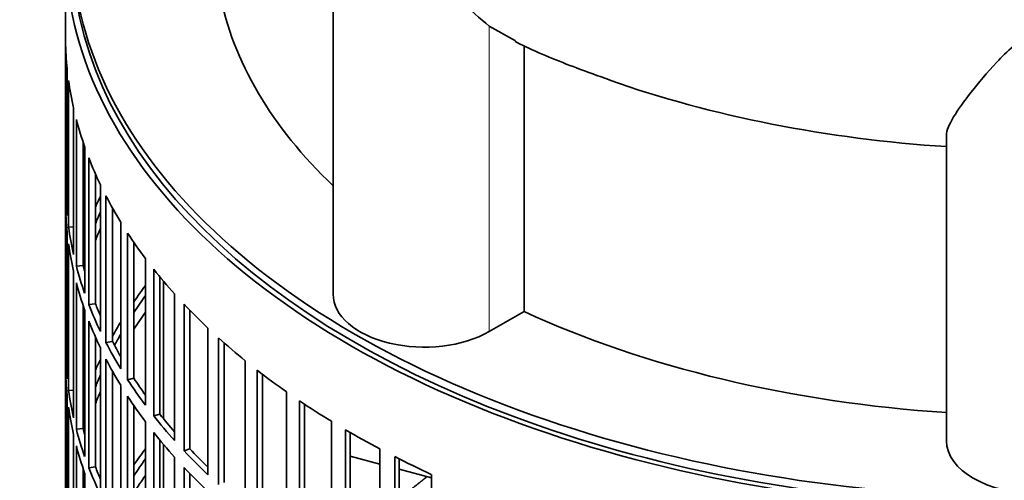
# Model space of a CAD drawing. Header units: millimetres. Extents: x 468 to 1360, y -1443 to 1457.
# Tile 6 of 29: x 1060 to 1206, y -1128 to -1060. Entities that reach past the tile are written whole.
import ezdxf

# ---------------------------------------------------------------- set-up
doc = ezdxf.new("R2010")
doc.units = ezdxf.units.MM
for name, color, linetype in [('VSI344-454_FILTR', 7, 'Continuous'), ('VSI344-454_SUPPO', 7, 'Continuous'), ('VSI454_DIFFUSORE', 7, 'Continuous')]:
    doc.layers.add(name, color=color, linetype=linetype)

# ---------------------------------------------------------------- blocks, each defined once
blk = doc.blocks.new('SE4')
at = {"layer": 'VSI344-454_FILTR', "color": 7, "linetype": 'Continuous', "lineweight": 35}
for p, q in [((1067.06, -1049.55), (1067.06, -1289.6)), ((1067.07, -1084.91), (1067.07, -1063.28)), ((1067.32, -1088.97), (1067.32, -1067.33)), ((1067.52, -1090.69), (1067.52, -1069.05)), ((1068.26, -1094.73), (1068.26, -1073.09)), ((1068.67, -1096.43), (1068.67, -1074.8)), ((1069.66, -1096.33), (1069.66, -1078.1)), ((1069.9, -1100.43), (1069.9, -1078.8)), ((1070.52, -1102.12), (1070.52, -1080.48)), ((1071.49, -1101.98), (1071.49, -1082.83)), ((1067.32, -1084.91), (1067.07, -1084.91)), ((1072.22, -1106.06), (1072.22, -1084.42)), ((1073.04, -1107.71), (1073.04, -1086.08)), ((1067.07, -1109), (1067.07, -1087.36)), ((1073.99, -1107.54), (1073.99, -1087.85)), ((1068.26, -1090.64), (1067.52, -1090.69)), ((1075.21, -1111.58), (1075.21, -1089.94)), ((1067.32, -1113.06), (1067.32, -1091.42)), ((1076.23, -1113.2), (1076.23, -1091.56)), ((1067.52, -1114.78), (1067.52, -1093.14)), ((1077.16, -1112.98), (1077.16, -1092.95)), ((1078.87, -1116.96), (1078.87, -1095.32)), ((1069.66, -1096.33), (1068.67, -1096.43)), ((1068.26, -1118.82), (1068.26, -1097.18)), ((1080.08, -1118.53), (1080.08, -1096.9)), ((1080.98, -1118.28), (1080.98, -1098.01)), ((1068.67, -1120.52), (1068.67, -1098.88)), ((1083.17, -1122.18), (1083.17, -1100.55)), ((1069.66, -1120.42), (1069.66, -1102.19)), ((1071.49, -1101.98), (1070.52, -1102.12)), ((1084.57, -1123.71), (1084.57, -1102.07)), ((1069.9, -1124.52), (1069.9, -1102.88)), ((1085.43, -1123.42), (1085.43, -1102.97)), ((1070.52, -1126.2), (1070.52, -1104.57)), ((1088.08, -1127.22), (1088.08, -1105.59)), ((1071.49, -1126.07), (1071.49, -1106.91)), ((1073.99, -1107.54), (1073.04, -1107.71)), ((1089.66, -1128.68), (1089.66, -1107.05)), ((1090.49, -1128.36), (1090.49, -1107.79)), ((1067.32, -1108.99), (1067.07, -1109)), ((1072.22, -1130.15), (1072.22, -1108.51)), ((1073.04, -1131.8), (1073.04, -1110.16)), ((1093.6, -1132.05), (1093.6, -1110.41)), ((1067.07, -1133.09), (1067.07, -1111.45)), ((1073.99, -1131.62), (1073.99, -1111.93)), ((1095.35, -1133.44), (1095.35, -1111.81)), ((1096.14, -1133.09), (1096.14, -1112.41)), ((1075.21, -1135.66), (1075.21, -1114.03)), ((1077.16, -1112.98), (1076.23, -1113.2)), ((1067.32, -1137.14), (1067.32, -1115.51)), ((1068.26, -1114.73), (1067.52, -1114.78)), ((1076.23, -1137.28), (1076.23, -1115.64)), ((1099.68, -1136.64), (1099.68, -1115.01)), ((1077.16, -1137.07), (1077.16, -1117.03)), ((1101.6, -1137.96), (1101.6, -1116.33)), ((1102.34, -1137.58), (1102.34, -1116.82)), ((1067.52, -1138.86), (1067.52, -1117.23)), ((1080.98, -1118.28), (1080.08, -1118.53)), ((1078.87, -1141.05), (1078.87, -1119.41)), ((1106.31, -1140.98), (1106.31, -1119.34)), ((1068.26, -1142.9), (1068.26, -1121.26)), ((1069.66, -1120.42), (1068.67, -1120.52)), ((1080.08, -1142.62), (1080.08, -1120.98)), ((1108.38, -1142.22), (1108.38, -1120.58)), ((1109.07, -1141.8), (1109.07, -1120.99)), ((1068.67, -1144.61), (1068.67, -1122.97)), ((1080.98, -1142.37), (1080.98, -1122.1)), ((1085.43, -1123.42), (1084.57, -1123.71)), ((1113.44, -1145.04), (1113.44, -1123.4)), ((1083.17, -1146.27), (1083.17, -1124.63)), ((1115.66, -1146.19), (1115.66, -1124.56)), ((1116.3, -1145.75), (1116.3, -1124.88)), ((1069.66, -1144.51), (1069.66, -1126.28)), ((1069.9, -1148.61), (1069.9, -1126.97)), ((1071.49, -1126.07), (1070.52, -1126.2)), ((1084.57, -1147.79), (1084.57, -1126.15)), ((1085.43, -1147.5), (1085.43, -1127.06)), ((1121.05, -1148.8), (1121.05, -1127.17))]:
    blk.add_line(p, q, dxfattribs=at)
for centre, major_axis, start_param, end_param in [((1210.56, -1049.55), (143.5, 0), 2.974441, 5.121449), ((1210.56, -1049.55), (142.5, 0), 3.141593, 5.132992), ((1210.56, -1062.41), (-143.5, 0), 0.010392, 0.059421), ((1210.56, -1062.41), (-143.5, 0), 0.080205, 0.129234), ((1210.56, -1062.41), (-143.5, 0), 0.150018, 0.199048), ((1210.56, -1062.41), (-143.5, 0), 0.219831, 0.268861), ((1210.56, -1084.05), (-143.5, 0), 0.010392, 0.059421), ((1210.56, -1108.14), (-143.5, 0), -0.268861, -0.248955), ((1210.56, -1062.41), (-143.5, 0), 0.289645, 0.338674), ((1210.56, -1086.5), (-143.5, 0), 0.010392, 0.059421), ((1210.56, -1108.14), (-142.5, 0), -0.242088, -0.219659), ((1210.56, -1084.05), (-143.5, 0), 0.080205, 0.129234), ((1210.56, -1110.59), (-142.5, 0), -0.242088, -0.219659), ((1210.56, -1108.14), (-143.5, 0), -0.199048, -0.190533), ((1210.56, -1062.41), (-143.5, 0), 0.359458, 0.408487), ((1210.56, -1086.5), (-143.5, 0), 0.080205, 0.129234), ((1210.56, -1108.14), (-142.5, 0), -0.160582, -0.149846), ((1210.56, -1084.05), (-143.5, 0), 0.150018, 0.199048), ((1210.56, -1084.05), (-142.5, 0), 0.149846, 0.160582), ((1210.56, -1062.41), (-143.5, 0), 0.429271, 0.4783), ((1210.56, -1086.5), (-143.5, 0), 0.150018, 0.199048), ((1210.56, -1132.22), (-143.5, 0), -0.408487, -0.377404), ((1210.56, -1132.22), (-142.5, 0), -0.391958, -0.359286), ((1210.56, -1084.05), (-143.5, 0), 0.219831, 0.268861), ((1210.56, -1084.05), (-142.5, 0), 0.219659, 0.242088), ((1210.56, -1062.41), (-143.5, 0), 0.499084, 0.548113), ((1210.56, -1134.67), (-142.5, 0), -0.391958, -0.359286), ((1210.56, -1086.5), (-143.5, 0), 0.219831, 0.268861), ((1210.56, -1132.22), (-143.5, 0), -0.338674, -0.312019), ((1210.56, -1132.22), (-142.5, 0), -0.318152, -0.297119), ((1210.56, -1084.05), (-143.5, 0), 0.289645, 0.338674), ((1210.56, -1084.05), (-142.5, 0), 0.289473, 0.318152), ((1210.56, -1062.41), (-143.5, 0), 0.568897, 0.617927), ((1210.56, -1108.14), (-143.5, 0), 0.010392, 0.059421), ((1210.56, -1132.22), (-143.5, 0), -0.268861, -0.248955), ((1210.56, -1086.5), (-143.5, 0), 0.289645, 0.338674), ((1210.56, -1110.59), (-143.5, 0), 0.010392, 0.059421), ((1210.56, -1132.22), (-142.5, 0), -0.242088, -0.219659), ((1210.56, -1062.41), (-143.5, 0), 0.63871, 0.68774), ((1210.56, -1084.05), (-143.5, 0), 0.359458, 0.408487), ((1210.56, -1084.05), (-142.5, 0), 0.359286, 0.391958), ((1210.56, -1108.14), (-143.5, 0), 0.080205, 0.129234), ((1210.56, -1134.67), (-142.5, 0), -0.242088, -0.219659), ((1210.56, -1086.5), (-143.5, 0), 0.359458, 0.408487), ((1210.56, -1132.22), (-143.5, 0), -0.199048, -0.190533), ((1210.56, -1062.41), (-143.5, 0), 0.708524, 0.757553), ((1210.56, -1110.59), (-143.5, 0), 0.080205, 0.129234), ((1210.56, -1084.05), (-143.5, 0), 0.429271, 0.4783), ((1210.56, -1084.05), (-142.5, 0), 0.429099, 0.464583), ((1210.56, -1132.22), (-142.5, 0), -0.160582, -0.149846), ((1210.56, -1108.14), (-143.5, 0), 0.150018, 0.199048), ((1210.56, -1108.14), (-142.5, 0), 0.149846, 0.160582), ((1210.56, -1086.5), (-143.5, 0), 0.429271, 0.4783), ((1210.56, -1062.41), (-143.5, 0), 0.778337, 0.827366), ((1210.56, -1110.59), (-143.5, 0), 0.150018, 0.199048), ((1210.56, -1156.31), (-143.5, 0), -0.408487, -0.377404), ((1210.56, -1084.05), (-143.5, 0), 0.499084, 0.548113), ((1210.56, -1084.05), (-142.5, 0), 0.498912, 0.536508), ((1210.56, -1156.31), (-142.5, 0), -0.391958, -0.359286), ((1210.56, -1062.41), (-143.5, 0), 0.84815, 0.897179), ((1210.56, -1108.14), (-143.5, 0), 0.219831, 0.268861), ((1210.56, -1108.14), (-142.5, 0), 0.219659, 0.242088), ((1210.56, -1158.76), (-142.5, 0), -0.391958, -0.359286), ((1210.56, -1086.5), (-143.5, 0), 0.499084, 0.548113)]:
    blk.add_ellipse(centre, major_axis=major_axis, ratio=0.57735, start_param=start_param, end_param=end_param, dxfattribs=at)
at = {"layer": 'VSI344-454_SUPPO', "color": 7, "linetype": 'Continuous', "lineweight": 35}
for p, q in [((1081.53, -1118.97), (1081.53, -1098.67)), ((1081.53, -1143.06), (1081.53, -1122.76)), ((1109.07, -1124.46), (1113.44, -1125.64)), ((1116.3, -1126.41), (1121.05, -1127.68))]:
    blk.add_line(p, q, dxfattribs=at)
blk.add_ellipse((1210.56, -1048.33), major_axis=(142.5, 0), ratio=0.57735, start_param=3.023053, end_param=5.163164, dxfattribs=at)
blk.add_open_spline([(1116.34, -1130.64), (1117.99, -1129.47), (1119.55, -1128.2), (1119.96, -1127.87), (1120.36, -1127.53)], degree=2, knots=[0.04620798, 0.04620798, 0.04620798, 0.125, 0.125, 0.14573255, 0.14573255, 0.14573255], dxfattribs=at)
at = {"layer": 'VSI454_DIFFUSORE', "color": 7, "linetype": 'Continuous', "lineweight": 35}
for p, q in [((1106.55, -1043.2), (1106.55, -1100.59)), ((1133.47, -1063.19), (1129.6, -1061.02)), ((1134.73, -1103.14), (1134.73, -1063.89)), ((1197.06, -1122.23), (1197.06, -1077.15)), ((1134.73, -1103.14), (1129.6, -1106.1))]:
    blk.add_line(p, q, dxfattribs=at)
at = {"layer": 'VSI454_DIFFUSORE', "color": 4, "linetype": 'Continuous', "lineweight": 9}
blk.add_line((1129.6, -1106.1), (1129.6, -1061.02), dxfattribs=at)
at = {"layer": 'VSI454_DIFFUSORE', "color": 7, "linetype": 'Continuous', "lineweight": 35}
for centre, major_axis, start_param, end_param in [((1210.56, -1048.33), (-121.5, 0), 0.111341, 0.543224), ((1210.56, -1009.09), (-121.5, 0), 1.023957, 1.459455), ((1120.05, -1100.59), (13.5, 0), 3.141582, 5.497787), ((1210.56, -1048.33), (-121.5, 0), 0.896739, 1.459455), ((1210.56, -1122.23), (13.5, 0), 3.141593, 6.283185)]:
    blk.add_ellipse(centre, major_axis=major_axis, ratio=0.57735, start_param=start_param, end_param=end_param, dxfattribs=at)
for points, knots in [([(1129.6, -1061.02), (1128.23, -1059.95), (1126.73, -1058.58), (1123.61, -1055.35), (1122, -1053.5), (1118.87, -1049.51), (1117.33, -1047.35), (1114.97, -1043.87), (1114.18, -1042.67), (1112.92, -1040.88), (1112.48, -1040.29), (1111.76, -1039.43), (1111.51, -1039.15), (1110.98, -1038.66), (1110.71, -1038.45), (1109.92, -1038.03), (1109.48, -1038.03), (1108.79, -1038.23), (1108.53, -1038.42), (1107.82, -1039.08), (1107.49, -1039.62), (1106.77, -1041.15), (1106.55, -1042.19), (1106.55, -1043.21)], [0, 0, 0, 0, 0.125, 0.125, 0.25, 0.25, 0.375, 0.375, 0.4375, 0.4375, 0.46875, 0.46875, 0.484375, 0.484375, 0.5, 0.5, 0.53125, 0.53125, 0.5625, 0.5625, 0.625, 0.625, 0.7378424, 0.7378424, 0.7378424, 0.7378424]), ([(1133.41, -1063.31), (1133.81, -1063.51), (1136.57, -1064.86), (1141.54, -1066.9), (1145.61, -1068.33), (1147.45, -1068.97)], [0, 0, 0, 0, 0.082165, 0.653228, 1, 1, 1, 1]), ([(1224.06, -1077.15), (1224.06, -1076.41), (1223.67, -1075.49), (1222.36, -1073.33), (1221.45, -1072.07), (1219.3, -1069.34), (1218.06, -1067.85), (1215.83, -1065.47), (1215.03, -1064.65), (1213.63, -1063.5), (1213.12, -1063.13), (1212.23, -1062.66), (1211.91, -1062.52), (1211.22, -1062.32), (1210.85, -1062.27), (1209.73, -1062.29), (1209.04, -1062.57), (1207.88, -1063.21), (1207.39, -1063.59), (1206, -1064.75), (1205.22, -1065.55), (1203.03, -1067.89), (1201.78, -1069.4), (1199.64, -1072.12), (1198.76, -1073.34), (1197.47, -1075.48), (1197.06, -1076.41), (1197.06, -1077.15)], [0, 0, 0, 0, 0.125, 0.125, 0.25, 0.25, 0.375, 0.375, 0.4375, 0.4375, 0.46875, 0.46875, 0.484375, 0.484375, 0.5, 0.5, 0.53125, 0.53125, 0.5625, 0.5625, 0.625, 0.625, 0.75, 0.75, 0.875, 0.875, 1, 1, 1, 1])]:
    blk.add_open_spline(points, degree=3, knots=knots, dxfattribs=at)

msp = doc.modelspace()

# ---------------------------------------------------------------- block references
msp.add_blockref('SE4', (0, 0))

doc.saveas('drawing.dxf')
